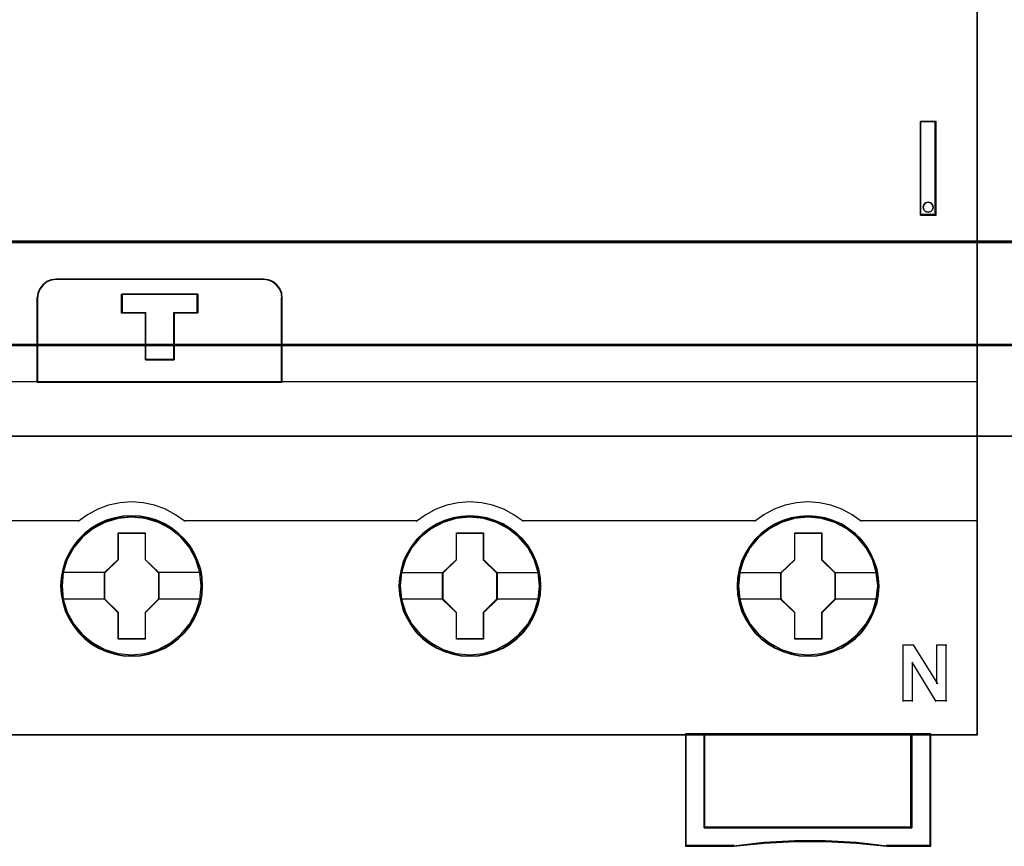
# Model space of a CAD drawing. Header units: millimetres. Extents: x 18084 to 47233, y 38174 to 56392.
# Tile 179 of 253: x 25496 to 25549, y 50907 to 50951. Entities that reach past the tile are written whole.
import ezdxf

# ---------------------------------------------------------------- set-up
doc = ezdxf.new("R2010")
doc.units = ezdxf.units.MM
doc.header["$LTSCALE"] = 100
for name, color, linetype in [('30', 7, 'Continuous'), ('45', 7, 'Continuous'), ('50', 7, 'Continuous')]:
    doc.layers.add(name, color=color, linetype=linetype)

msp = doc.modelspace()

# ---------------------------------------------------------------- linework, layer by layer
at = {"layer": '30', "color": 139}
for points in [[(25163.131, 50939.065), (25598.441, 50939.065), (25163.131, 50939.065)], [(25163.131, 50933.581), (25598.441, 50933.581), (25163.131, 50933.581)]]:
    msp.add_lwpolyline(points, close=True, dxfattribs=at)
at = {"layer": '30', "color": 7}
msp.add_lwpolyline([(25598.441, 50939.065), (25163.131, 50939.065), (25163.131, 50938.879), (25163.131, 50936.676), (25163.131, 50933.512), (25163.315, 50933.512), (25598.257, 50933.512), (25598.441, 50933.512), (25598.441, 50936.676), (25598.441, 50938.879), (25598.441, 50939.065)], close=True, dxfattribs=at)
msp.add_lwpolyline([(25598.441, 50939.065), (25163.131, 50939.065), (25163.131, 50938.879), (25163.131, 50936.676), (25163.131, 50933.512), (25163.315, 50933.512), (25598.257, 50933.512), (25598.441, 50933.512), (25598.441, 50936.676), (25598.441, 50938.879), (25598.441, 50939.065)], close=True, dxfattribs=at)
msp.add_lwpolyline([(25598.441, 50939.065), (25163.131, 50939.065), (25163.131, 50938.879), (25163.131, 50936.676), (25163.131, 50933.512), (25163.315, 50933.512), (25598.257, 50933.512), (25598.441, 50933.512), (25598.441, 50936.676), (25598.441, 50938.879), (25598.441, 50939.065)], close=True, dxfattribs=at)
at = {"layer": '30', "color": 59}
for points in [[(25598.441, 50939.065), (25163.131, 50939.065), (25163.131, 50938.879), (25163.131, 50936.676), (25163.131, 50933.512), (25163.315, 50933.512), (25598.257, 50933.512), (25598.441, 50933.512), (25598.441, 50936.676), (25598.441, 50938.879), (25598.441, 50939.065)], [(25598.406, 50939.031), (25163.163, 50939.031), (25163.163, 50938.847), (25163.163, 50936.671), (25163.163, 50933.546), (25163.347, 50933.546), (25598.222, 50933.546), (25598.406, 50933.546), (25598.406, 50936.671), (25598.406, 50938.847), (25598.406, 50939.031)]]:
    msp.add_lwpolyline(points, close=True, dxfattribs=at)
at = {"layer": '30', "color": 7}
msp.add_lwpolyline([(25163.131, 50938.996), (25598.441, 50938.996)], dxfattribs=at)
msp.add_lwpolyline([(25163.131, 50938.996), (25598.441, 50938.996)], dxfattribs=at)
msp.add_lwpolyline([(25163.131, 50938.996), (25598.441, 50938.996)], dxfattribs=at)
at = {"layer": '30', "color": 59}
msp.add_lwpolyline([(25163.131, 50938.996), (25598.441, 50938.996)], dxfattribs=at)
at = {"layer": '45', "color": 7}
for points in [[(25547.258, 50994.863), (25475.182, 50994.863), (25475.182, 50912.795), (25547.258, 50912.795), (25547.258, 50994.863)], [(25544.217, 50940.466), (25545.059, 50940.466), (25545.059, 50945.452), (25544.217, 50945.452), (25544.217, 50940.466)], [(25544.398, 50941.013), (25544.489, 50941.115), (25544.635, 50941.151), (25544.769, 50941.115), (25544.866, 50941.013), (25544.903, 50940.881), (25544.866, 50940.742), (25544.769, 50940.652), (25544.635, 50940.61), (25544.489, 50940.652), (25544.398, 50940.742), (25544.361, 50940.881), (25544.398, 50941.013)], [(25497.186, 50931.568), (25510.241, 50931.568), (25510.241, 50936.059), (25510.213, 50936.309), (25510.107, 50936.558), (25509.95, 50936.752), (25509.744, 50936.919), (25509.503, 50937.013), (25509.241, 50937.052), (25498.192, 50937.052), (25497.929, 50937.013), (25497.689, 50936.919), (25497.482, 50936.752), (25497.325, 50936.558), (25497.219, 50936.309), (25497.186, 50936.059), (25497.186, 50931.568)], [(25497.208, 50931.59), (25510.219, 50931.59), (25510.219, 50936.047), (25510.191, 50936.295), (25510.085, 50936.542), (25509.929, 50936.735), (25509.723, 50936.9), (25509.483, 50936.993), (25509.222, 50937.032), (25498.211, 50937.032), (25497.949, 50936.993), (25497.709, 50936.9), (25497.503, 50936.735), (25497.347, 50936.542), (25497.241, 50936.295), (25497.208, 50936.047), (25497.208, 50931.59)], [(25504.48, 50935.262), (25504.48, 50932.749), (25502.953, 50932.749), (25502.953, 50935.262), (25501.685, 50935.262), (25501.685, 50936.26), (25505.742, 50936.26), (25505.742, 50935.262), (25504.48, 50935.262)], [(25502.953, 50935.262), (25502.953, 50932.749), (25504.48, 50932.749), (25504.48, 50935.262), (25505.742, 50935.262), (25505.742, 50936.26), (25501.685, 50936.26), (25501.685, 50935.262), (25502.953, 50935.262)], [(25502.961, 50935.253), (25502.961, 50932.771), (25504.471, 50932.771), (25504.471, 50935.253), (25505.719, 50935.253), (25505.719, 50936.238), (25501.707, 50936.238), (25501.707, 50935.253), (25502.961, 50935.253)], [(25505.998, 50920.718), (25505.97, 50921.166), (25505.902, 50921.614), (25505.746, 50922.046), (25505.566, 50922.455), (25505.331, 50922.848), (25505.051, 50923.197), (25504.72, 50923.512), (25504.356, 50923.789), (25503.986, 50924.033), (25503.555, 50924.215), (25503.129, 50924.348), (25502.669, 50924.431), (25502.215, 50924.453), (25501.761, 50924.431), (25501.319, 50924.348), (25500.87, 50924.215), (25500.461, 50924.033), (25500.069, 50923.789), (25499.71, 50923.512), (25499.38, 50923.197), (25499.116, 50922.848), (25498.87, 50922.455), (25498.674, 50922.046), (25498.55, 50921.614), (25498.461, 50921.166), (25498.433, 50920.718), (25498.461, 50920.269), (25498.55, 50919.832), (25498.674, 50919.401), (25498.87, 50918.985), (25499.116, 50918.598), (25499.38, 50918.238), (25499.71, 50917.917), (25500.069, 50917.641), (25500.461, 50917.408), (25500.87, 50917.226), (25501.319, 50917.093), (25501.761, 50917.004), (25502.215, 50916.977), (25502.669, 50917.004), (25503.129, 50917.093), (25503.555, 50917.226), (25503.986, 50917.408), (25504.356, 50917.641), (25504.72, 50917.917), (25505.051, 50918.238), (25505.331, 50918.598), (25505.566, 50918.985), (25505.746, 50919.401), (25505.902, 50919.832), (25505.97, 50920.269), (25505.998, 50920.718)], [(25505.998, 50920.718), (25505.97, 50921.166), (25505.902, 50921.614), (25505.746, 50922.046), (25505.566, 50922.455), (25505.331, 50922.848), (25505.051, 50923.197), (25504.72, 50923.512), (25504.356, 50923.789), (25503.986, 50924.033), (25503.555, 50924.215), (25503.129, 50924.348), (25502.669, 50924.431), (25502.215, 50924.453), (25501.761, 50924.431), (25501.319, 50924.348), (25500.87, 50924.215), (25500.461, 50924.033), (25500.069, 50923.789), (25499.71, 50923.512), (25499.38, 50923.197), (25499.116, 50922.848), (25498.87, 50922.455), (25498.674, 50922.046), (25498.55, 50921.614), (25498.461, 50921.166), (25498.433, 50920.718), (25498.461, 50920.269), (25498.55, 50919.832), (25498.674, 50919.401), (25498.87, 50918.985), (25499.116, 50918.598), (25499.38, 50918.238), (25499.71, 50917.917), (25500.069, 50917.641), (25500.461, 50917.408), (25500.87, 50917.226), (25501.319, 50917.093), (25501.761, 50917.004), (25502.215, 50916.977), (25502.669, 50917.004), (25503.129, 50917.093), (25503.555, 50917.226), (25503.986, 50917.408), (25504.356, 50917.641), (25504.72, 50917.917), (25505.051, 50918.238), (25505.331, 50918.598), (25505.566, 50918.985), (25505.746, 50919.401), (25505.902, 50919.832), (25505.97, 50920.269), (25505.998, 50920.718)], [(25505.975, 50920.716), (25505.947, 50921.162), (25505.881, 50921.608), (25505.725, 50922.037), (25505.546, 50922.444), (25505.312, 50922.835), (25505.034, 50923.182), (25504.705, 50923.495), (25504.343, 50923.771), (25503.976, 50924.013), (25503.547, 50924.194), (25503.123, 50924.326), (25502.666, 50924.409), (25502.215, 50924.431), (25501.764, 50924.409), (25501.324, 50924.326), (25500.878, 50924.194), (25500.472, 50924.013), (25500.082, 50923.771), (25499.725, 50923.495), (25499.397, 50923.182), (25499.135, 50922.835), (25498.89, 50922.444), (25498.695, 50922.037), (25498.572, 50921.608), (25498.483, 50921.162), (25498.455, 50920.716), (25498.483, 50920.271), (25498.572, 50919.836), (25498.695, 50919.407), (25498.89, 50918.994), (25499.135, 50918.609), (25499.397, 50918.251), (25499.725, 50917.932), (25500.082, 50917.657), (25500.472, 50917.426), (25500.878, 50917.244), (25501.324, 50917.112), (25501.764, 50917.024), (25502.215, 50916.996), (25502.666, 50917.024), (25503.123, 50917.112), (25503.547, 50917.244), (25503.976, 50917.426), (25504.343, 50917.657), (25504.705, 50917.932), (25505.034, 50918.251), (25505.312, 50918.609), (25505.546, 50918.994), (25505.725, 50919.407), (25505.881, 50919.836), (25505.947, 50920.271), (25505.975, 50920.716)], [(25524.002, 50920.711), (25523.98, 50921.159), (25523.907, 50921.607), (25523.755, 50922.039), (25523.576, 50922.454), (25523.341, 50922.841), (25523.061, 50923.19), (25522.73, 50923.511), (25522.366, 50923.787), (25521.996, 50924.031), (25521.565, 50924.213), (25521.134, 50924.341), (25520.68, 50924.424), (25520.226, 50924.446), (25519.772, 50924.424), (25519.33, 50924.341), (25518.881, 50924.213), (25518.467, 50924.031), (25518.08, 50923.787), (25517.722, 50923.511), (25517.386, 50923.19), (25517.122, 50922.841), (25516.881, 50922.454), (25516.68, 50922.039), (25516.562, 50921.607), (25516.472, 50921.159), (25516.444, 50920.711), (25516.472, 50920.263), (25516.562, 50919.826), (25516.68, 50919.394), (25516.881, 50918.985), (25517.122, 50918.592), (25517.386, 50918.232), (25517.722, 50917.912), (25518.08, 50917.635), (25518.467, 50917.408), (25518.881, 50917.226), (25519.33, 50917.087), (25519.772, 50916.999), (25520.226, 50916.977), (25520.68, 50916.999), (25521.134, 50917.087), (25521.565, 50917.226), (25521.996, 50917.408), (25522.366, 50917.635), (25522.73, 50917.912), (25523.061, 50918.232), (25523.341, 50918.592), (25523.576, 50918.985), (25523.755, 50919.394), (25523.907, 50919.826), (25523.98, 50920.263), (25524.002, 50920.711)], [(25524.002, 50920.711), (25523.98, 50921.159), (25523.907, 50921.607), (25523.755, 50922.039), (25523.576, 50922.454), (25523.341, 50922.841), (25523.061, 50923.19), (25522.73, 50923.511), (25522.366, 50923.787), (25521.996, 50924.031), (25521.565, 50924.213), (25521.134, 50924.341), (25520.68, 50924.424), (25520.226, 50924.446), (25519.772, 50924.424), (25519.33, 50924.341), (25518.881, 50924.213), (25518.467, 50924.031), (25518.08, 50923.787), (25517.722, 50923.511), (25517.386, 50923.19), (25517.122, 50922.841), (25516.881, 50922.454), (25516.68, 50922.039), (25516.562, 50921.607), (25516.472, 50921.159), (25516.444, 50920.711), (25516.472, 50920.263), (25516.562, 50919.826), (25516.68, 50919.394), (25516.881, 50918.985), (25517.122, 50918.592), (25517.386, 50918.232), (25517.722, 50917.912), (25518.08, 50917.635), (25518.467, 50917.408), (25518.881, 50917.226), (25519.33, 50917.087), (25519.772, 50916.999), (25520.226, 50916.977), (25520.68, 50916.999), (25521.134, 50917.087), (25521.565, 50917.226), (25521.996, 50917.408), (25522.366, 50917.635), (25522.73, 50917.912), (25523.061, 50918.232), (25523.341, 50918.592), (25523.576, 50918.985), (25523.755, 50919.394), (25523.907, 50919.826), (25523.98, 50920.263), (25524.002, 50920.711)], [(25523.98, 50920.711), (25523.957, 50921.157), (25523.885, 50921.603), (25523.734, 50922.032), (25523.556, 50922.445), (25523.322, 50922.83), (25523.044, 50923.177), (25522.715, 50923.496), (25522.353, 50923.771), (25521.985, 50924.013), (25521.556, 50924.195), (25521.127, 50924.321), (25520.676, 50924.404), (25520.225, 50924.426), (25519.773, 50924.404), (25519.333, 50924.321), (25518.888, 50924.195), (25518.475, 50924.013), (25518.091, 50923.771), (25517.735, 50923.496), (25517.4, 50923.177), (25517.138, 50922.83), (25516.899, 50922.445), (25516.698, 50922.032), (25516.581, 50921.603), (25516.492, 50921.157), (25516.464, 50920.711), (25516.492, 50920.265), (25516.581, 50919.831), (25516.698, 50919.401), (25516.899, 50918.994), (25517.138, 50918.603), (25517.4, 50918.246), (25517.735, 50917.926), (25518.091, 50917.651), (25518.475, 50917.426), (25518.888, 50917.244), (25519.333, 50917.106), (25519.773, 50917.018), (25520.225, 50916.996), (25520.676, 50917.018), (25521.127, 50917.106), (25521.556, 50917.244), (25521.985, 50917.426), (25522.353, 50917.651), (25522.715, 50917.926), (25523.044, 50918.246), (25523.322, 50918.603), (25523.556, 50918.994), (25523.734, 50919.401), (25523.885, 50919.831), (25523.957, 50920.265), (25523.98, 50920.711)], [(25542.014, 50920.711), (25541.991, 50921.159), (25541.918, 50921.607), (25541.761, 50922.039), (25541.582, 50922.454), (25541.352, 50922.841), (25541.072, 50923.19), (25540.741, 50923.511), (25540.377, 50923.787), (25540.007, 50924.031), (25539.576, 50924.213), (25539.144, 50924.341), (25538.69, 50924.424), (25538.236, 50924.446), (25537.783, 50924.424), (25537.34, 50924.341), (25536.891, 50924.213), (25536.477, 50924.031), (25536.09, 50923.787), (25535.731, 50923.511), (25535.395, 50923.19), (25535.132, 50922.841), (25534.885, 50922.454), (25534.689, 50922.039), (25534.571, 50921.607), (25534.482, 50921.159), (25534.454, 50920.711), (25534.482, 50920.263), (25534.571, 50919.826), (25534.689, 50919.394), (25534.885, 50918.985), (25535.132, 50918.592), (25535.395, 50918.232), (25535.731, 50917.912), (25536.09, 50917.635), (25536.477, 50917.408), (25536.891, 50917.226), (25537.34, 50917.087), (25537.783, 50916.999), (25538.236, 50916.977), (25538.69, 50916.999), (25539.144, 50917.087), (25539.576, 50917.226), (25540.007, 50917.408), (25540.377, 50917.635), (25540.741, 50917.912), (25541.072, 50918.232), (25541.352, 50918.592), (25541.582, 50918.985), (25541.761, 50919.394), (25541.918, 50919.826), (25541.991, 50920.263), (25542.014, 50920.711)], [(25542.014, 50920.711), (25541.991, 50921.159), (25541.918, 50921.607), (25541.761, 50922.039), (25541.582, 50922.454), (25541.352, 50922.841), (25541.072, 50923.19), (25540.741, 50923.511), (25540.377, 50923.787), (25540.007, 50924.031), (25539.576, 50924.213), (25539.144, 50924.341), (25538.69, 50924.424), (25538.236, 50924.446), (25537.783, 50924.424), (25537.34, 50924.341), (25536.891, 50924.213), (25536.477, 50924.031), (25536.09, 50923.787), (25535.731, 50923.511), (25535.395, 50923.19), (25535.132, 50922.841), (25534.885, 50922.454), (25534.689, 50922.039), (25534.571, 50921.607), (25534.482, 50921.159), (25534.454, 50920.711), (25534.482, 50920.263), (25534.571, 50919.826), (25534.689, 50919.394), (25534.885, 50918.985), (25535.132, 50918.592), (25535.395, 50918.232), (25535.731, 50917.912), (25536.09, 50917.635), (25536.477, 50917.408), (25536.891, 50917.226), (25537.34, 50917.087), (25537.783, 50916.999), (25538.236, 50916.977), (25538.69, 50916.999), (25539.144, 50917.087), (25539.576, 50917.226), (25540.007, 50917.408), (25540.377, 50917.635), (25540.741, 50917.912), (25541.072, 50918.232), (25541.352, 50918.592), (25541.582, 50918.985), (25541.761, 50919.394), (25541.918, 50919.826), (25541.991, 50920.263), (25542.014, 50920.711)], [(25541.991, 50920.711), (25541.969, 50921.157), (25541.897, 50921.603), (25541.741, 50922.032), (25541.562, 50922.445), (25541.334, 50922.83), (25541.055, 50923.177), (25540.727, 50923.496), (25540.365, 50923.771), (25539.997, 50924.013), (25539.568, 50924.195), (25539.139, 50924.321), (25538.688, 50924.404), (25538.236, 50924.426), (25537.785, 50924.404), (25537.345, 50924.321), (25536.899, 50924.195), (25536.487, 50924.013), (25536.103, 50923.771), (25535.746, 50923.496), (25535.412, 50923.177), (25535.15, 50922.83), (25534.905, 50922.445), (25534.71, 50922.032), (25534.593, 50921.603), (25534.504, 50921.157), (25534.476, 50920.711), (25534.504, 50920.265), (25534.593, 50919.831), (25534.71, 50919.401), (25534.905, 50918.994), (25535.15, 50918.603), (25535.412, 50918.246), (25535.746, 50917.926), (25536.103, 50917.651), (25536.487, 50917.426), (25536.899, 50917.244), (25537.345, 50917.106), (25537.785, 50917.018), (25538.236, 50916.996), (25538.688, 50917.018), (25539.139, 50917.106), (25539.568, 50917.244), (25539.997, 50917.426), (25540.365, 50917.651), (25540.727, 50917.926), (25541.055, 50918.246), (25541.334, 50918.603), (25541.562, 50918.994), (25541.741, 50919.401), (25541.897, 50919.831), (25541.969, 50920.265), (25541.991, 50920.711)], [(25501.502, 50923.555), (25502.946, 50923.555), (25502.946, 50922.136), (25503.665, 50921.432), (25503.665, 50920.013), (25502.946, 50919.298), (25502.946, 50917.89), (25501.502, 50917.89), (25501.502, 50919.298), (25500.766, 50920.013), (25500.766, 50921.432), (25501.502, 50922.136), (25501.502, 50923.555)], [(25501.502, 50923.555), (25502.946, 50923.555), (25502.946, 50923.555), (25502.946, 50922.136), (25502.946, 50922.136), (25503.665, 50921.432), (25503.665, 50921.432), (25503.665, 50920.013), (25503.665, 50920.013), (25502.946, 50919.298), (25502.946, 50919.298), (25502.946, 50917.89), (25502.946, 50917.89), (25501.502, 50917.89), (25501.502, 50917.89), (25501.502, 50919.298), (25501.502, 50919.298), (25500.766, 50920.013), (25500.766, 50920.013), (25500.766, 50921.432), (25500.766, 50921.432), (25501.502, 50922.136), (25501.502, 50922.136), (25501.502, 50923.555), (25501.502, 50923.555)], [(25501.513, 50923.533), (25502.934, 50923.533), (25502.934, 50922.124), (25503.643, 50921.425), (25503.643, 50920.017), (25502.934, 50919.307), (25502.934, 50917.91), (25501.513, 50917.91), (25501.513, 50919.307), (25500.788, 50920.017), (25500.788, 50921.425), (25501.513, 50922.124), (25501.513, 50923.533)], [(25519.513, 50923.55), (25520.956, 50923.55), (25520.956, 50922.13), (25521.674, 50921.426), (25521.674, 50920.006), (25520.956, 50919.291), (25520.956, 50917.882), (25519.513, 50917.882), (25519.513, 50919.291), (25518.777, 50920.006), (25518.777, 50921.426), (25519.513, 50922.13), (25519.513, 50923.55)], [(25519.513, 50923.55), (25520.956, 50923.55), (25520.956, 50923.55), (25520.956, 50922.13), (25520.956, 50922.13), (25521.674, 50921.426), (25521.674, 50921.426), (25521.674, 50920.006), (25521.674, 50920.006), (25520.956, 50919.291), (25520.956, 50919.291), (25520.956, 50917.882), (25520.956, 50917.882), (25519.513, 50917.882), (25519.513, 50917.882), (25519.513, 50919.291), (25519.513, 50919.291), (25518.777, 50920.006), (25518.777, 50920.006), (25518.777, 50921.426), (25518.777, 50921.426), (25519.513, 50922.13), (25519.513, 50922.13), (25519.513, 50923.55), (25519.513, 50923.55)], [(25519.524, 50923.528), (25520.944, 50923.528), (25520.944, 50922.119), (25521.652, 50921.42), (25521.652, 50920.012), (25520.944, 50919.302), (25520.944, 50917.905), (25519.524, 50917.905), (25519.524, 50919.302), (25518.8, 50920.012), (25518.8, 50921.42), (25519.524, 50922.119), (25519.524, 50923.528)], [(25537.523, 50923.55), (25538.967, 50923.55), (25538.967, 50922.13), (25539.686, 50921.426), (25539.686, 50920.006), (25538.967, 50919.291), (25538.967, 50917.882), (25537.523, 50917.882), (25537.523, 50919.291), (25536.786, 50920.006), (25536.786, 50921.426), (25537.523, 50922.13), (25537.523, 50923.55)], [(25537.523, 50923.55), (25538.967, 50923.55), (25538.967, 50923.55), (25538.967, 50922.13), (25538.967, 50922.13), (25539.686, 50921.426), (25539.686, 50921.426), (25539.686, 50920.006), (25539.686, 50920.006), (25538.967, 50919.291), (25538.967, 50919.291), (25538.967, 50917.882), (25538.967, 50917.882), (25537.523, 50917.882), (25537.523, 50917.882), (25537.523, 50919.291), (25537.523, 50919.291), (25536.786, 50920.006), (25536.786, 50920.006), (25536.786, 50921.426), (25536.786, 50921.426), (25537.523, 50922.13), (25537.523, 50922.13), (25537.523, 50923.55), (25537.523, 50923.55)], [(25537.534, 50923.528), (25538.955, 50923.528), (25538.955, 50922.119), (25539.663, 50921.42), (25539.663, 50920.012), (25538.955, 50919.302), (25538.955, 50917.905), (25537.534, 50917.905), (25537.534, 50919.302), (25536.809, 50920.012), (25536.809, 50921.42), (25537.534, 50922.119), (25537.534, 50923.528)], [(25543.758, 50907.854), (25532.709, 50907.854), (25532.709, 50912.842), (25531.708, 50912.842), (25531.708, 50906.862), (25534.268, 50906.862), (25535.9, 50907.034), (25537.526, 50907.117), (25539.169, 50907.117), (25540.813, 50907.034), (25542.433, 50906.862), (25544.764, 50906.862), (25544.764, 50912.842), (25543.758, 50912.842), (25543.758, 50907.854)], [(25532.705, 50912.842), (25532.705, 50907.845), (25543.763, 50907.845), (25543.763, 50912.842), (25538.231, 50912.842), (25532.705, 50912.842)]]:
    msp.add_lwpolyline(points, close=True, dxfattribs=at)
at = {"layer": '45', "color": 139}
for points in [[(25547.258, 50994.863), (25475.182, 50994.863), (25475.182, 50912.795), (25547.258, 50912.795), (25547.258, 50994.863)], [(25544.903, 50940.881), (25544.866, 50941.013), (25544.769, 50941.115), (25544.635, 50941.151), (25544.489, 50941.115), (25544.398, 50941.013), (25544.361, 50940.881), (25544.398, 50940.742), (25544.489, 50940.652), (25544.635, 50940.61), (25544.769, 50940.652), (25544.866, 50940.742), (25544.903, 50940.881)], [(25505.926, 50920.717), (25505.853, 50921.437), (25505.645, 50922.123), (25505.304, 50922.76), (25504.838, 50923.313), (25504.278, 50923.767), (25503.639, 50924.105), (25502.938, 50924.315), (25502.215, 50924.381), (25501.492, 50924.315), (25500.797, 50924.105), (25500.158, 50923.767), (25499.598, 50923.313), (25499.133, 50922.76), (25498.785, 50922.123), (25498.578, 50921.437), (25498.505, 50920.717), (25498.578, 50920.009), (25498.785, 50919.317), (25499.133, 50918.686), (25499.598, 50918.132), (25500.158, 50917.678), (25500.797, 50917.341), (25501.492, 50917.13), (25502.215, 50917.058), (25502.938, 50917.13), (25503.639, 50917.341), (25504.278, 50917.678), (25504.838, 50918.132), (25505.304, 50918.686), (25505.645, 50919.317), (25505.853, 50920.009), (25505.926, 50920.717)], [(25505.926, 50920.722), (25505.847, 50921.442), (25505.64, 50922.123), (25505.298, 50922.759), (25504.838, 50923.318), (25504.278, 50923.772), (25503.633, 50924.11), (25502.932, 50924.32), (25502.215, 50924.386), (25501.492, 50924.32), (25500.797, 50924.11), (25500.158, 50923.772), (25499.592, 50923.318), (25499.132, 50922.759), (25498.79, 50922.123), (25498.577, 50921.442), (25498.51, 50920.722), (25498.577, 50920.008), (25498.79, 50919.322), (25499.132, 50918.691), (25499.592, 50918.138), (25500.158, 50917.684), (25500.797, 50917.341), (25501.492, 50917.13), (25502.215, 50917.058), (25502.932, 50917.13), (25503.633, 50917.341), (25504.278, 50917.684), (25504.838, 50918.138), (25505.298, 50918.691), (25505.64, 50919.322), (25505.847, 50920.008), (25505.926, 50920.722)], [(25523.935, 50920.717), (25523.862, 50921.437), (25523.655, 50922.123), (25523.307, 50922.76), (25522.842, 50923.313), (25522.288, 50923.767), (25521.643, 50924.105), (25520.948, 50924.315), (25520.226, 50924.381), (25519.503, 50924.315), (25518.803, 50924.105), (25518.169, 50923.767), (25517.603, 50923.313), (25517.138, 50922.76), (25516.797, 50922.123), (25516.589, 50921.437), (25516.517, 50920.717), (25516.589, 50920.009), (25516.797, 50919.317), (25517.138, 50918.686), (25517.603, 50918.132), (25518.169, 50917.678), (25518.803, 50917.341), (25519.503, 50917.13), (25520.226, 50917.058), (25520.948, 50917.13), (25521.643, 50917.341), (25522.288, 50917.678), (25522.842, 50918.132), (25523.307, 50918.686), (25523.655, 50919.317), (25523.862, 50920.009), (25523.935, 50920.717)], [(25523.93, 50920.722), (25523.857, 50921.442), (25523.65, 50922.123), (25523.308, 50922.759), (25522.848, 50923.318), (25522.282, 50923.772), (25521.643, 50924.11), (25520.943, 50924.32), (25520.22, 50924.386), (25519.497, 50924.32), (25518.808, 50924.11), (25518.163, 50923.772), (25517.603, 50923.318), (25517.144, 50922.759), (25516.802, 50922.123), (25516.589, 50921.442), (25516.521, 50920.722), (25516.589, 50920.008), (25516.802, 50919.322), (25517.144, 50918.691), (25517.603, 50918.138), (25518.163, 50917.684), (25518.808, 50917.341), (25519.497, 50917.13), (25520.22, 50917.058), (25520.943, 50917.13), (25521.643, 50917.341), (25522.282, 50917.684), (25522.848, 50918.138), (25523.308, 50918.691), (25523.65, 50919.322), (25523.857, 50920.008), (25523.93, 50920.722)], [(25541.942, 50920.722), (25541.869, 50921.442), (25541.661, 50922.123), (25541.319, 50922.759), (25540.86, 50923.318), (25540.294, 50923.772), (25539.649, 50924.11), (25538.954, 50924.32), (25538.231, 50924.386), (25537.508, 50924.32), (25536.818, 50924.11), (25536.174, 50923.772), (25535.613, 50923.318), (25535.154, 50922.759), (25534.812, 50922.123), (25534.593, 50921.442), (25534.526, 50920.722), (25534.593, 50920.008), (25534.812, 50919.322), (25535.154, 50918.691), (25535.613, 50918.138), (25536.174, 50917.684), (25536.818, 50917.341), (25537.508, 50917.13), (25538.231, 50917.058), (25538.954, 50917.13), (25539.649, 50917.341), (25540.294, 50917.684), (25540.86, 50918.138), (25541.319, 50918.691), (25541.661, 50919.322), (25541.869, 50920.008), (25541.942, 50920.722)], [(25541.942, 50920.717), (25541.869, 50921.437), (25541.661, 50922.123), (25541.319, 50922.76), (25540.854, 50923.313), (25540.299, 50923.767), (25539.655, 50924.105), (25538.954, 50924.315), (25538.236, 50924.381), (25537.513, 50924.315), (25536.813, 50924.105), (25536.179, 50923.767), (25535.613, 50923.313), (25535.148, 50922.76), (25534.806, 50922.123), (25534.599, 50921.437), (25534.526, 50920.717), (25534.599, 50920.009), (25534.806, 50919.317), (25535.148, 50918.686), (25535.613, 50918.132), (25536.179, 50917.678), (25536.813, 50917.341), (25537.513, 50917.13), (25538.236, 50917.058), (25538.954, 50917.13), (25539.655, 50917.341), (25540.299, 50917.678), (25540.854, 50918.132), (25541.319, 50918.686), (25541.661, 50919.317), (25541.869, 50920.009), (25541.942, 50920.717)]]:
    msp.add_lwpolyline(points, close=True, dxfattribs=at)
at = {"layer": '45', "color": 59}
for points in [[(25547.236, 50994.84), (25475.204, 50994.84), (25475.204, 50912.818), (25547.236, 50912.818), (25547.236, 50994.84)], [(25544.217, 50940.466), (25545.059, 50940.466), (25545.059, 50945.452), (25544.217, 50945.452), (25544.217, 50940.466)], [(25544.398, 50941.013), (25544.489, 50941.115), (25544.635, 50941.151), (25544.769, 50941.115), (25544.866, 50941.013), (25544.903, 50940.881), (25544.866, 50940.742), (25544.769, 50940.652), (25544.635, 50940.61), (25544.489, 50940.652), (25544.398, 50940.742), (25544.361, 50940.881), (25544.398, 50941.013)], [(25497.186, 50931.568), (25510.241, 50931.568), (25510.241, 50936.059), (25510.213, 50936.309), (25510.107, 50936.558), (25509.95, 50936.752), (25509.744, 50936.919), (25509.503, 50937.013), (25509.241, 50937.052), (25498.192, 50937.052), (25497.929, 50937.013), (25497.689, 50936.919), (25497.482, 50936.752), (25497.325, 50936.558), (25497.219, 50936.309), (25497.186, 50936.059), (25497.186, 50931.568)], [(25504.48, 50935.262), (25504.48, 50932.749), (25502.953, 50932.749), (25502.953, 50935.262), (25501.685, 50935.262), (25501.685, 50936.26), (25505.742, 50936.26), (25505.742, 50935.262), (25504.48, 50935.262)], [(25502.953, 50935.262), (25502.953, 50932.749), (25504.48, 50932.749), (25504.48, 50935.262), (25505.742, 50935.262), (25505.742, 50936.26), (25501.685, 50936.26), (25501.685, 50935.262), (25502.953, 50935.262)], [(25502.961, 50935.253), (25502.961, 50932.771), (25504.471, 50932.771), (25504.471, 50935.253), (25505.719, 50935.253), (25505.719, 50936.238), (25501.707, 50936.238), (25501.707, 50935.253), (25502.961, 50935.253)], [(25543.758, 50907.854), (25532.709, 50907.854), (25532.709, 50912.842), (25531.708, 50912.842), (25531.708, 50906.862), (25534.268, 50906.862), (25535.9, 50907.034), (25537.526, 50907.117), (25539.169, 50907.117), (25540.813, 50907.034), (25542.433, 50906.862), (25544.764, 50906.862), (25544.764, 50912.842), (25543.758, 50912.842), (25543.758, 50907.854)], [(25543.739, 50907.867), (25532.728, 50907.867), (25532.728, 50912.82), (25531.731, 50912.82), (25531.731, 50906.882), (25534.282, 50906.882), (25535.908, 50907.053), (25537.529, 50907.135), (25539.166, 50907.135), (25540.804, 50907.053), (25542.419, 50906.882), (25544.741, 50906.882), (25544.741, 50912.82), (25543.739, 50912.82), (25543.739, 50907.867)], [(25532.705, 50912.842), (25532.705, 50907.845), (25543.763, 50907.845), (25543.763, 50912.842), (25538.231, 50912.842), (25532.705, 50912.842)], [(25532.727, 50912.82), (25532.727, 50907.867), (25543.74, 50907.867), (25543.74, 50912.82), (25538.231, 50912.82), (25532.727, 50912.82)]]:
    msp.add_lwpolyline(points, close=True, dxfattribs=at)
at = {"layer": '45', "color": 139}
for points in [[(25544.217, 50940.466), (25544.217, 50945.452)], [(25544.217, 50945.452), (25545.059, 50945.452)], [(25545.012, 50940.466), (25545.012, 50945.452)], [(25544.217, 50940.511), (25545.059, 50940.511)], [(25498.234, 50937.052), (25497.96, 50937.011), (25497.71, 50936.914), (25497.494, 50936.741), (25497.331, 50936.54), (25497.221, 50936.281), (25497.186, 50936.022)], [(25498.187, 50937.052), (25509.245, 50937.052)], [(25510.241, 50936.022), (25510.212, 50936.281), (25510.101, 50936.54), (25509.938, 50936.741), (25509.722, 50936.914), (25509.472, 50937.011), (25509.198, 50937.052)], [(25497.186, 50931.568), (25497.186, 50936.069)], [(25501.685, 50936.26), (25505.742, 50936.26)], [(25501.685, 50936.26), (25501.685, 50935.23)], [(25505.695, 50936.26), (25505.695, 50935.23)], [(25510.194, 50931.568), (25510.194, 50936.069)], [(25501.685, 50935.275), (25502.984, 50935.275)], [(25502.939, 50935.275), (25502.939, 50932.749)], [(25504.447, 50935.275), (25505.742, 50935.275)], [(25504.447, 50935.275), (25504.447, 50932.749)], [(25502.939, 50932.796), (25504.495, 50932.796)], [(25475.182, 50931.612), (25547.258, 50931.612)], [(25505.066, 50924.158), (25504.561, 50924.515), (25504.016, 50924.809), (25503.438, 50925.022), (25502.832, 50925.149), (25502.208, 50925.195), (25501.602, 50925.149), (25500.99, 50925.022), (25500.412, 50924.809), (25499.867, 50924.515), (25499.362, 50924.158)], [(25523.078, 50924.158), (25522.572, 50924.515), (25522.028, 50924.809), (25521.438, 50925.022), (25520.838, 50925.149), (25520.22, 50925.195), (25519.608, 50925.149), (25519.002, 50925.022), (25518.423, 50924.809), (25517.879, 50924.515), (25517.374, 50924.158)], [(25541.082, 50924.158), (25540.582, 50924.515), (25540.032, 50924.809), (25539.448, 50925.022), (25538.847, 50925.149), (25538.23, 50925.195), (25537.618, 50925.149), (25537.011, 50925.022), (25536.433, 50924.809), (25535.888, 50924.515), (25535.383, 50924.158)], [(25493.186, 50924.205), (25499.409, 50924.205)], [(25505.021, 50924.205), (25517.418, 50924.205)], [(25523.031, 50924.205), (25529.254, 50924.205)], [(25529.207, 50924.205), (25535.43, 50924.205)], [(25541.037, 50924.205), (25547.258, 50924.205)], [(25543.276, 50917.582), (25543.879, 50917.582)], [(25543.276, 50917.582), (25543.276, 50914.572)], [(25543.832, 50917.582), (25545.119, 50915.503)], [(25545.074, 50917.582), (25545.621, 50917.582)], [(25545.074, 50917.582), (25545.074, 50915.503)], [(25545.576, 50917.582), (25545.576, 50914.572)], [(25543.778, 50916.664), (25543.778, 50914.572)], [(25545.059, 50914.572), (25543.778, 50916.664)], [(25543.276, 50914.619), (25543.822, 50914.619)], [(25545.012, 50914.619), (25545.621, 50914.619)], [(25531.708, 50912.842), (25531.708, 50906.862)], [(25538.255, 50912.842), (25531.708, 50912.842)], [(25532.705, 50912.842), (25532.705, 50907.845)], [(25543.715, 50907.845), (25543.715, 50912.842)], [(25544.717, 50912.842), (25544.717, 50906.862)], [(25532.705, 50907.892), (25543.763, 50907.892)], [(25534.305, 50906.907), (25531.708, 50906.907)], [(25542.441, 50906.862), (25540.817, 50907.063), (25539.171, 50907.16), (25537.524, 50907.16), (25535.895, 50907.063), (25534.26, 50906.862)], [(25544.764, 50906.907), (25542.396, 50906.907)]]:
    msp.add_lwpolyline(points, dxfattribs=at)
at = {"layer": '45', "color": 7}
for points in [[(25498.505, 50921.448), (25500.813, 50921.448)], [(25503.618, 50921.448), (25505.926, 50921.448)], [(25516.517, 50921.443), (25518.822, 50921.443)], [(25521.629, 50921.443), (25523.935, 50921.443)], [(25534.521, 50921.443), (25536.834, 50921.443)], [(25539.639, 50921.443), (25541.942, 50921.443)], [(25498.505, 50920.041), (25500.813, 50920.041)], [(25503.618, 50920.041), (25505.926, 50920.041)], [(25516.517, 50920.036), (25518.822, 50920.036)], [(25521.629, 50920.036), (25523.935, 50920.036)], [(25534.521, 50920.036), (25536.834, 50920.036)], [(25539.639, 50920.036), (25541.942, 50920.036)]]:
    msp.add_lwpolyline(points, dxfattribs=at)
at = {"layer": '50', "color": 59}
msp.add_lwpolyline([(25596.861, 50928.698), (25164.711, 50928.698), (25164.711, 50973.801), (25596.861, 50973.801), (25596.861, 50928.698)], close=True, dxfattribs=at)
at = {"layer": '50', "color": 7}
msp.add_lwpolyline([(25164.711, 50928.7), (25596.861, 50928.7)], dxfattribs=at)

doc.saveas('drawing.dxf')
